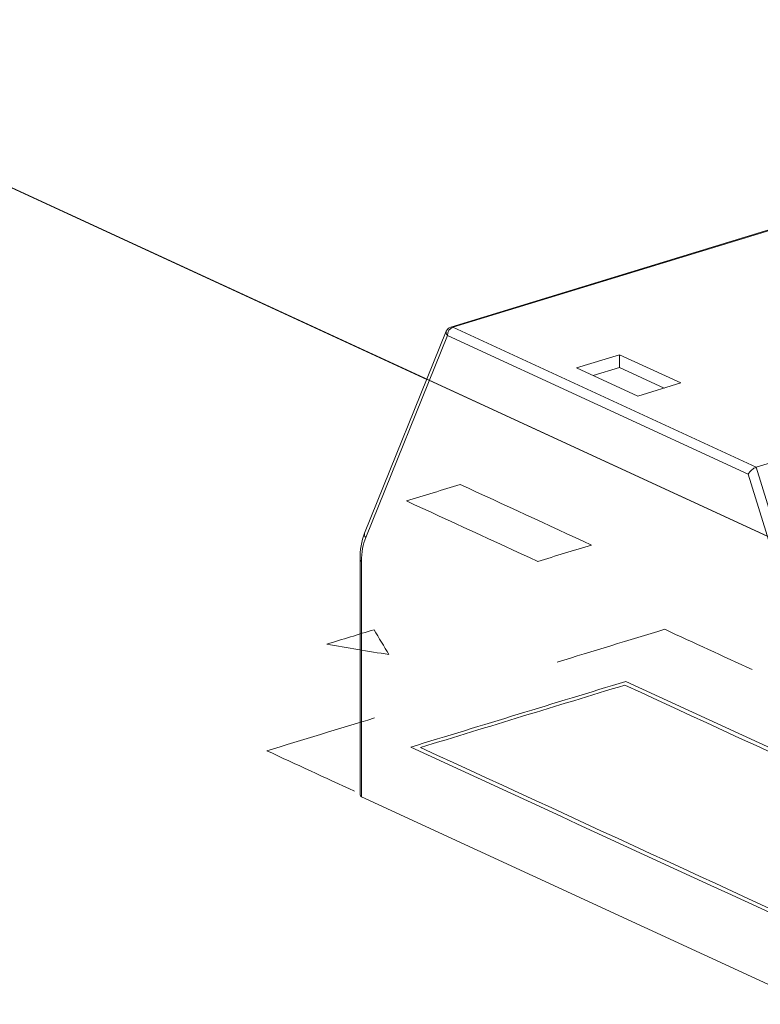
# Model space of a CAD drawing. Header units: inches. Extents: x 511 to 849, y 252 to 484.
# Tile 24 of 235: x 553.1 to 558.44, y 339.06 to 346.16. Entities that reach past the tile are written whole.
import ezdxf

# ---------------------------------------------------------------- set-up
doc = ezdxf.new("R2010")
doc.units = ezdxf.units.IN
doc.header["$MEASUREMENT"] = 0
doc.layers.add('1', color=7, linetype='Continuous')

# ---------------------------------------------------------------- blocks, each defined once
blk = doc.blocks.new('block 2055')
at = {"layer": '1', "color": 155, "lineweight": 18, "true_color": 0x4c7299}
blk.add_lwpolyline([(556.1765, 343.9158), (555.5873, 342.4573)], dxfattribs=at)
blk = doc.blocks.new('block 2056')
at = {"layer": '1', "color": 155, "lineweight": 18, "true_color": 0x4c7299}
blk.add_lwpolyline([(559.1556, 344.8454), (556.2083, 343.9449)], dxfattribs=at)
blk = doc.blocks.new('block 2057')
at = {"layer": '1', "color": 155, "lineweight": 18, "true_color": 0x4c7299}
blk.add_lwpolyline([(555.5537, 342.2659), (555.5537, 340.5679)], dxfattribs=at)
blk = doc.blocks.new('block 2643')
at = {"layer": '1', "color": 155, "lineweight": 18, "true_color": 0x4c7299}
blk.add_lwpolyline([(557.5578, 343.4465), (557.868, 343.5413)], dxfattribs=at)
blk = doc.blocks.new('block 2644')
at = {"layer": '1', "color": 155, "lineweight": 18, "true_color": 0x4c7299}
blk.add_lwpolyline([(557.868, 343.5413), (557.4262, 343.7452)], dxfattribs=at)
blk = doc.blocks.new('block 2645')
at = {"layer": '1', "color": 155, "lineweight": 18, "true_color": 0x4c7299}
blk.add_lwpolyline([(557.4262, 343.7452), (557.116, 343.6504)], dxfattribs=at)
blk = doc.blocks.new('block 2646')
at = {"layer": '1', "color": 155, "lineweight": 18, "true_color": 0x4c7299}
blk.add_lwpolyline([(557.116, 343.6504), (557.5578, 343.4465)], dxfattribs=at)
blk = doc.blocks.new('block 2647')
at = {"layer": '1', "color": 155, "lineweight": 13, "true_color": 0x4c7299}
blk.add_lwpolyline([(556.2229, 343.9434), (558.4126, 342.9333)], dxfattribs=at)
blk = doc.blocks.new('block 2648')
at = {"layer": '1', "color": 155, "lineweight": 13, "true_color": 0x4c7299}
blk.add_lwpolyline([(559.1702, 344.8439), (556.2229, 343.9434)], dxfattribs=at)
blk = doc.blocks.new('block 2659')
at = {"layer": '1', "color": 155, "lineweight": 13, "true_color": 0x4c7299}
blk.add_lwpolyline([(558.3548, 342.8839), (556.1841, 343.8852)], dxfattribs=at)
blk = doc.blocks.new('block 2661')
at = {"layer": '1', "color": 155, "lineweight": 18, "true_color": 0x4c7299}
blk.add_lwpolyline([(558.7229, 343.0281), (558.4126, 342.9333)], dxfattribs=at)
blk = doc.blocks.new('block 2666')
at = {"layer": '1', "color": 155, "lineweight": 13, "true_color": 0x4c7299}
blk.add_lwpolyline([(558.6704, 341.8578), (558.3548, 342.8839)], dxfattribs=at)
blk = doc.blocks.new('block 2667')
at = {"layer": '1', "color": 155, "lineweight": 13, "true_color": 0x4c7299}
blk.add_lwpolyline([(558.4126, 342.9333), (558.7282, 341.9072)], dxfattribs=at)
blk = doc.blocks.new('block 2673')
at = {"layer": '1', "color": 155, "lineweight": 13, "true_color": 0x4c7299}
blk.add_lwpolyline([(556.1841, 343.8852), (555.5949, 342.4267)], dxfattribs=at)
blk = doc.blocks.new('block 3374')
at = {"layer": '1', "color": 155, "lineweight": 18, "true_color": 0x4c7299}
blk.add_lwpolyline([(557.4262, 343.6525), (557.4262, 343.7452)], dxfattribs=at)
blk = doc.blocks.new('block 3380')
at = {"layer": '1', "color": 155, "lineweight": 18, "true_color": 0x4c7299}
blk.add_lwpolyline([(557.7472, 343.5044), (557.4262, 343.6525)], dxfattribs=at)
blk = doc.blocks.new('block 3382')
at = {"layer": '1', "color": 155, "lineweight": 18, "true_color": 0x4c7299}
blk.add_lwpolyline([(557.4262, 343.6525), (557.2368, 343.5946)], dxfattribs=at)
blk = doc.blocks.new('block 3408')
at = {"layer": '1', "color": 155, "lineweight": 13, "true_color": 0x4c7299}
blk.add_lwpolyline([(555.5649, 342.254), (555.5649, 340.5561)], dxfattribs=at)
blk = doc.blocks.new('block 3412')
at = {"layer": '1', "color": 155, "lineweight": 18, "true_color": 0x4c7299}
blk.add_lwpolyline([(562.9502, 337.1493), (555.5649, 340.5561)], dxfattribs=at)
blk = doc.blocks.new('block 3654')
at = {"layer": '1', "color": 18, "lineweight": 13, "true_color": 0x4c0000}
blk.add_lwpolyline([(550.4103, 346.163), (621.8148, 313.2246)], dxfattribs=at)
blk = doc.blocks.new('block 3696')
at = {"layer": '1', "color": 18, "lineweight": 13, "true_color": 0x4c0000}
blk.add_lwpolyline([(550.4103, 346.163), (621.8148, 313.2246)], dxfattribs=at)
blk = doc.blocks.new('block 3867')
at = {"layer": '1', "color": 155, "lineweight": 18, "true_color": 0x4c7299}
blk.add_open_spline([(556.2083, 343.9449), (556.1938, 343.9405), (556.1822, 343.9298), (556.1765, 343.9158)], degree=3, dxfattribs=at)
blk = doc.blocks.new('block 4090')
at = {"layer": '1', "color": 155, "lineweight": 13, "true_color": 0x4c7299}
blk.add_open_spline([(556.2229, 343.9434), (556.2015, 343.9368), (556.1841, 343.9108), (556.1841, 343.8852)], degree=3, dxfattribs=at)
blk = doc.blocks.new('block 4096')
at = {"layer": '1', "color": 155, "lineweight": 18, "true_color": 0x4c7299}
blk.add_open_spline([(558.4126, 342.9333), (558.3912, 342.9267), (558.3653, 342.9046), (558.3548, 342.8839)], degree=3, dxfattribs=at)
blk = doc.blocks.new('block 4099')
at = {"layer": '1', "color": 155, "lineweight": 13, "true_color": 0x4c7299}
blk.add_open_spline([(556.1765, 343.9158), (556.1728, 343.9066), (556.1756, 343.8954), (556.1841, 343.8852)], degree=3, dxfattribs=at)
blk = doc.blocks.new('block 4100')
at = {"layer": '1', "color": 155, "lineweight": 13, "true_color": 0x4c7299}
blk.add_open_spline([(556.2229, 343.9434), (556.2178, 343.9457), (556.2128, 343.9462), (556.2083, 343.9449)], degree=3, dxfattribs=at)
blk = doc.blocks.new('block 4104')
at = {"layer": '1', "color": 155, "lineweight": 13, "true_color": 0x4c7299}
blk.add_open_spline([(555.5873, 342.4573), (555.5836, 342.4481), (555.5864, 342.4369), (555.5949, 342.4267)], degree=3, dxfattribs=at)
blk = doc.blocks.new('block 4110')
at = {"layer": '1', "color": 155, "lineweight": 13, "true_color": 0x4c7299}
blk.add_open_spline([(555.5537, 342.2659), (555.5537, 342.2616), (555.5577, 342.2574), (555.5649, 342.254)], degree=3, dxfattribs=at)
blk = doc.blocks.new('block 4111')
at = {"layer": '1', "color": 155, "lineweight": 13, "true_color": 0x4c7299}
blk.add_open_spline([(555.5949, 342.4267), (555.5752, 342.3779), (555.5649, 342.3188), (555.5649, 342.254)], degree=3, dxfattribs=at)
blk = doc.blocks.new('block 4192')
at = {"layer": '1', "color": 155, "lineweight": 18, "true_color": 0x4c7299}
blk.add_open_spline([(555.5537, 340.5679), (555.5537, 340.5636), (555.5577, 340.5594), (555.5649, 340.5561)], degree=3, dxfattribs=at)
blk = doc.blocks.new('block 5610')
at = {"layer": '1', "color": 155, "lineweight": 18, "true_color": 0x4c7299}
blk.add_open_spline([(555.5873, 342.4573), (555.5649, 342.401), (555.5537, 342.3372), (555.5537, 342.2659)], degree=3, dxfattribs=at)
blk = doc.blocks.new('block 5640')
at = {"layer": '1', "color": 155, "lineweight": 18, "true_color": 0x4c7299}
blk.add_lwpolyline([(550.4103, 346.163), (556.0368, 343.5676)], dxfattribs=at)
blk = doc.blocks.new('block 5659')
at = {"layer": '1', "color": 18, "lineweight": 13, "true_color": 0x4c0000}
blk.add_lwpolyline([(551.2436, 345.7786), (575.4805, 334.5983), (599.7174, 323.418), (611.8358, 317.8279), (617.895, 315.0328)], dxfattribs=at)
blk = doc.blocks.new('block 5837')
at = {"layer": '1', "color": 18, "lineweight": 13, "true_color": 0x4c0000}
blk.add_lwpolyline([(551.2436, 345.7786), (575.4805, 334.5983), (599.7174, 323.418), (611.8358, 317.8279), (617.895, 315.0328)], dxfattribs=at)
blk = doc.blocks.new('block 5969')
at = {"layer": '1', "color": 18, "lineweight": 13, "true_color": 0x4c0000}
blk.add_open_spline([(556.2765, 342.8089), (556.1473, 342.7694), (556.018, 342.7299), (555.8887, 342.6904), (556.2043, 342.5448), (556.52, 342.3992), (556.8356, 342.2536), (556.9648, 342.2931), (557.0941, 342.3326), (557.2234, 342.3721), (556.9078, 342.5177), (556.5921, 342.6633), (556.2765, 342.8089)], degree=3, knots=[0, 0, 0, 0, 1, 1, 1, 2, 2, 2, 3, 3, 3, 4, 4, 4, 4], dxfattribs=at)
blk = doc.blocks.new('block 5970')
at = {"layer": '1', "color": 18, "lineweight": 13, "true_color": 0x4c0000}
blk.add_open_spline([(555.6549, 341.761), (555.5412, 341.7263), (555.4274, 341.6915), (555.3137, 341.6568), (555.4634, 341.6315), (555.6131, 341.6063), (555.7629, 341.5811), (555.7269, 341.6411), (555.6909, 341.7011), (555.6549, 341.761)], degree=3, knots=[0, 0, 0, 0, 1, 1, 1, 2, 2, 2, 3, 3, 3, 3], dxfattribs=at)
blk = doc.blocks.new('block 5977')
at = {"layer": '1', "color": 18, "lineweight": 13, "true_color": 0x4c0000}
blk.add_open_spline([(556.976, 341.527), (557.2346, 341.606), (557.4931, 341.685), (557.7517, 341.7639), (557.9621, 341.6669), (558.1725, 341.5698), (558.3829, 341.4728)], degree=3, knots=[0, 0, 0, 0, 1, 1, 1, 2, 2, 2, 2], dxfattribs=at)
blk = doc.blocks.new('block 5978')
at = {"layer": '1', "color": 18, "lineweight": 13, "true_color": 0x4c0000}
blk.add_open_spline([(555.5131, 340.596), (555.3027, 340.693), (555.0923, 340.7901), (554.8819, 340.8872), (555.1405, 340.9661), (555.399, 341.0451), (555.6575, 341.1241)], degree=3, knots=[0, 0, 0, 0, 1, 1, 1, 2, 2, 2, 2], dxfattribs=at)
blk = doc.blocks.new('block 5983')
at = {"layer": '1', "color": 18, "lineweight": 13, "true_color": 0x4c0000}
blk.add_open_spline([(559.7776, 339.1641), (558.5151, 339.7465), (557.2527, 340.3288), (555.9903, 340.9112), (556.4815, 341.0612), (556.9727, 341.2113), (557.4639, 341.3614), (558.7263, 340.7791), (559.9888, 340.1967), (561.2512, 339.6143), (560.76, 339.4643), (560.2688, 339.3142), (559.7776, 339.1641)], degree=3, knots=[0, 0, 0, 0, 1, 1, 1, 2, 2, 2, 3, 3, 3, 4, 4, 4, 4], dxfattribs=at)
blk = doc.blocks.new('block 5984')
at = {"layer": '1', "color": 18, "lineweight": 13, "true_color": 0x4c0000}
blk.add_open_spline([(559.7703, 339.1377), (558.4869, 339.7298), (557.2034, 340.3218), (555.9199, 340.9139), (556.437, 341.0719), (556.9541, 341.2298), (557.4711, 341.3878), (558.7546, 340.7958), (560.0381, 340.2037), (561.3216, 339.6116), (560.8045, 339.4537), (560.2874, 339.2957), (559.7703, 339.1377)], degree=3, knots=[0, 0, 0, 0, 1, 1, 1, 2, 2, 2, 3, 3, 3, 4, 4, 4, 4], dxfattribs=at)

msp = doc.modelspace()

# ---------------------------------------------------------------- block references
at = {"layer": '1'}
for name in ['block 5659', 'block 5837', 'block 3654', 'block 3696', 'block 5640', 'block 2056', 'block 2648', 'block 2055', 'block 4099', 'block 3867', 'block 4090', 'block 4100', 'block 2647', 'block 2673', 'block 2659', 'block 2645', 'block 2644', 'block 3374', 'block 2646', 'block 3382', 'block 3380', 'block 2643', 'block 2661', 'block 4096', 'block 2667', 'block 2666', 'block 5969', 'block 5610', 'block 4111', 'block 4104', 'block 2057', 'block 4110', 'block 3408', 'block 5977', 'block 5970', 'block 5984', 'block 5983', 'block 5978', 'block 4192', 'block 3412']:
    msp.add_blockref(name, (0, 0), dxfattribs=at)

doc.saveas('drawing.dxf')
